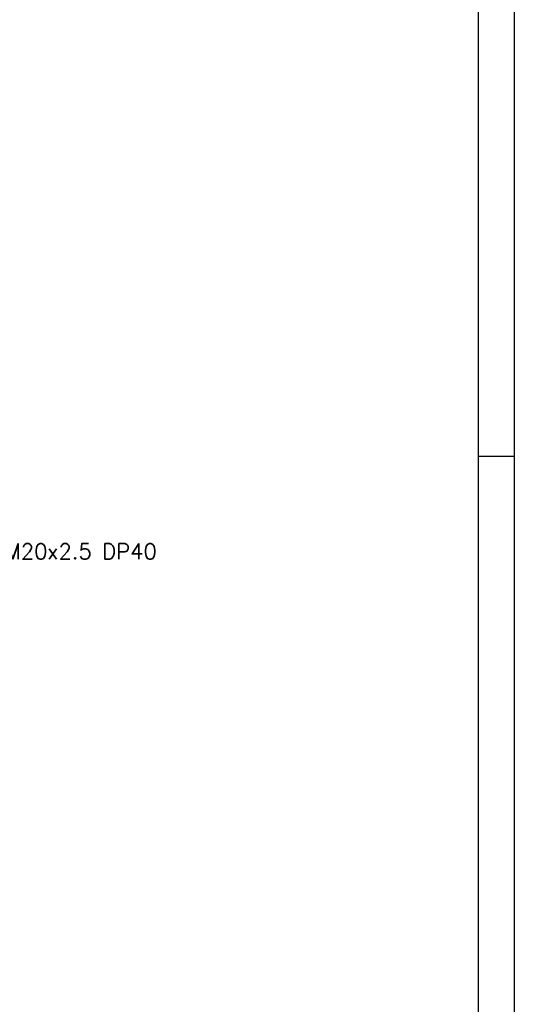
# Model space of a CAD drawing. Header units: millimetres. Extents: x 0 to 3370, y -35 to 2376.
# Tile 6 of 14: x 2980 to 3364, y 763 to 1527. Entities that reach past the tile are written whole.
import ezdxf

# ---------------------------------------------------------------- set-up
doc = ezdxf.new("R2010")
doc.units = ezdxf.units.MM
doc.layers.add('ATA-DIM', color=8, linetype='Continuous', lineweight=25)
doc.styles.get("Standard").update_dxf_attribs({"font": 'simplex.shx'})
doc.dimstyles.new('ata_L1', dxfattribs={"dimtxt": 12, "dimasz": 12, "dimexe": 6, "dimexo": 6, "dimgap": 6, "dimtad": 0, "dimtih": 1, "dimtoh": 1, "dimdec": 6, "dimdsep": 46, "dimtxsty": 'Standard', "dimcen": 0, "dimclrd": 252, "dimclre": 252, "dimclrt": 4, "dimadec": 6, "dimazin": 2, "dimtfac": 1, "dimtdec": 6, "dimtofl": 0, "dimtmove": 0, "dimatfit": 3, "dimfxl": 0, "dimtolj": 1, "dimtzin": 0, "dimlwd": 0, "dimlwe": 0, "dimarcsym": 0})

# ---------------------------------------------------------------- blocks, each defined once
blk = doc.blocks.new('*D3200')
at = {"layer": 'ATA-DIM', "color": 252, "lineweight": 0}
for p, q in [((2910.34, 1114.38), (2801.47, 1045.55)), ((2922.34, 1114.38), (2910.34, 1114.38))]:
    blk.add_line(p, q, dxfattribs=at)
at = {"layer": 'ATA-DIM', "color": 252}
blk.add_solid([(2800.4, 1047.24), (2802.54, 1043.86), (2791.32, 1039.14)], dxfattribs=at)
at = {"layer": 'Defpoints', "color": 0}
for p in [(2791.32, 1039.14), (2774.42, 1028.45)]:
    blk.add_point(p, dxfattribs=at)
at = {"layer": 'ATA-DIM', "color": 4, "insert": (3010.6, 1114.38), "char_height": 12, "attachment_point": 5}
blk.add_mtext('\\A1;12-M20x2.5 DP40', dxfattribs=at)
blk = doc.blocks.new('ata-Border-A1-002')
at = {"color": 253, "ltscale": 0.5}
blk.add_line((841, 594), (841, 0), dxfattribs=at)
blk.add_line((834, 585), (834, 9))
at = {"color": 253, "linetype": 'Continuous'}
blk.add_line((841, 297), (834, 297), dxfattribs=at)

msp = doc.modelspace()

# ---------------------------------------------------------------- block references
at = {"xscale": 4, "yscale": 4, "zscale": 4}
msp.add_blockref('ata-Border-A1-002', (0, 0), dxfattribs=at)

# ---------------------------------------------------------------- dimensions: what is measured, and where the dimension line sits
at = {"layer": 'ATA-DIM'}
dim = msp.add_diameter_dim_2p(p1=(2774.4191555, 1028.4520549), p2=(2791.3241255, 1039.1395237), text='12-M20x2.5 DP40', dimstyle='ata_L1', override={"dimtfill": 0}, dxfattribs=at)
dim.commit()
dim.dimension.update_dxf_attribs({"geometry": '*D3200', "text_midpoint": (3010.5961898, 1114.3799834), "dimtype": 163})

doc.saveas('drawing.dxf')
